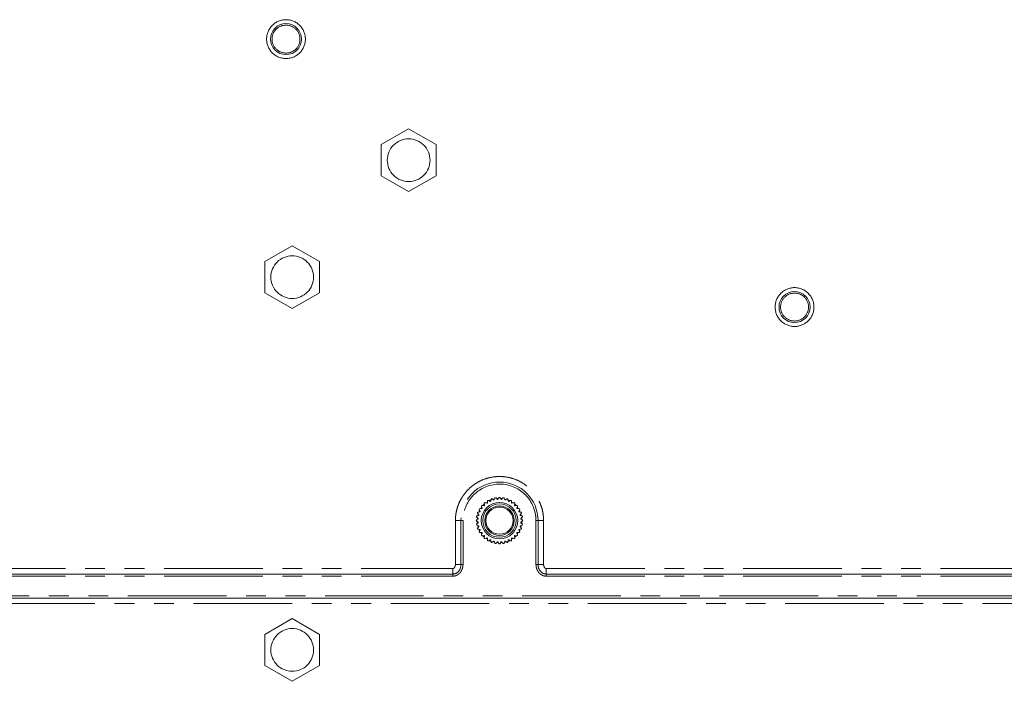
# Model space of a CAD drawing. Header units: millimetres. Extents: x 19 to 844, y 7 to 552.
# Tile 21 of 49: x 663 to 726, y 195 to 238. Entities that reach past the tile are written whole.
import ezdxf

# ---------------------------------------------------------------- set-up
doc = ezdxf.new("R2010")
doc.units = ezdxf.units.MM
doc.linetypes.add('PHANTOM', pattern=[12.7, 6.35, -1.27, 1.27, -1.27, 1.27, -1.27])

msp = doc.modelspace()

# ---------------------------------------------------------------- linework, layer by layer
at = {"color": 7, "linetype": 'Continuous', "lineweight": 15}
for p, q in [((685.931, 229.5132), (687.6989, 230.5339)), ((687.6989, 230.5339), (689.4669, 229.5132)), ((685.931, 227.5132), (685.931, 229.5132)), ((689.4669, 229.5132), (689.4669, 227.5132)), ((687.6989, 226.4925), (685.931, 227.5132)), ((689.4669, 227.5132), (687.6989, 226.4925)), ((678.431, 221.9832), (680.1989, 223.0039)), ((680.1989, 223.0039), (681.9669, 221.9832)), ((678.431, 219.9832), (678.431, 221.9832)), ((681.9669, 221.9832), (681.9669, 219.9832)), ((680.1989, 218.9625), (678.431, 219.9832)), ((681.9669, 219.9832), (680.1989, 218.9625)), ((693.2109, 206.6405), (693.2507, 206.7498)), ((693.3359, 206.7648), (693.4107, 206.6757)), ((693.4857, 206.7451), (693.3715, 206.7224)), ((693.4475, 206.679), (693.5056, 206.7797)), ((693.5922, 206.7797), (693.6504, 206.679)), ((693.7263, 206.7224), (693.6122, 206.7451)), ((693.6871, 206.6757), (693.7619, 206.7648)), ((693.8472, 206.7498), (693.887, 206.6405)), ((692.2958, 206.0812), (692.4121, 206.0812)), ((692.4129, 206.1673), (692.3553, 206.0812)), ((692.4333, 206.1114), (692.3935, 206.2207)), ((692.4491, 206.287), (692.5637, 206.2669)), ((692.5898, 206.2929), (692.5696, 206.4075)), ((692.6359, 206.4631), (692.7452, 206.4234)), ((692.7754, 206.5013), (692.6893, 206.4437)), ((692.7754, 206.4445), (692.7754, 206.5608)), ((692.8504, 206.6041), (692.9512, 206.546)), ((692.9846, 206.5616), (693.0048, 206.6761)), ((693.0861, 206.7057), (693.1753, 206.631)), ((693.9731, 206.6733), (693.8673, 206.6944)), ((693.9226, 206.631), (694.0117, 206.7057)), ((694.093, 206.6761), (694.1133, 206.5616)), ((694.1467, 206.546), (694.2474, 206.6041)), ((694.3224, 206.5608), (694.3224, 206.4445)), ((694.4085, 206.4437), (694.3224, 206.5013)), ((694.3526, 206.4233), (694.4619, 206.4631)), ((694.5282, 206.4075), (694.5081, 206.2929)), ((694.5341, 206.2668), (694.6487, 206.287)), ((694.7043, 206.2207), (694.6646, 206.1114)), ((694.7425, 206.0812), (694.6849, 206.1673)), ((694.6857, 206.0812), (694.802, 206.0812)), ((692.1809, 205.4459), (692.0918, 205.5207)), ((692.1342, 205.4851), (692.0989, 205.3077)), ((692.1068, 205.606), (692.2161, 205.6457)), ((692.2257, 205.6814), (692.1509, 205.7705)), ((692.1833, 205.7319), (692.1622, 205.6261)), ((692.1805, 205.8518), (692.2951, 205.872)), ((692.3106, 205.9055), (692.2525, 206.0062)), ((694.8453, 206.0062), (694.7872, 205.9055)), ((694.8028, 205.872), (694.9173, 205.8518)), ((694.9469, 205.7705), (694.8722, 205.6813)), ((694.8817, 205.6457), (694.991, 205.606)), ((694.9356, 205.6261), (694.9145, 205.7319)), ((695.006, 205.5207), (694.9169, 205.4459)), ((694.9989, 205.3077), (694.9636, 205.4851)), ((692.0769, 205.351), (692.1777, 205.4092)), ((692.1777, 205.2063), (692.0769, 205.2644)), ((692.0918, 205.0947), (692.1809, 205.1695)), ((692.0989, 205.3077), (692.1342, 205.1303)), ((692.2161, 204.9697), (692.1068, 205.0094)), ((692.1509, 204.8449), (692.2256, 204.9341)), ((692.1622, 204.9893), (692.1833, 204.8836)), ((694.8722, 204.934), (694.9469, 204.8449)), ((694.991, 205.0095), (694.8817, 204.9697)), ((694.9145, 204.8835), (694.9356, 204.9893)), ((694.9169, 205.1695), (695.006, 205.0947)), ((694.9202, 205.4091), (695.0209, 205.351)), ((695.0209, 205.2644), (694.9202, 205.2062)), ((694.9636, 205.1303), (694.9989, 205.3077)), ((692.295, 204.7434), (692.1805, 204.7636)), ((692.2525, 204.6092), (692.3106, 204.71)), ((692.4121, 204.5342), (692.2958, 204.5342)), ((692.3553, 204.5342), (692.4129, 204.4481)), ((692.3935, 204.3947), (692.4332, 204.504)), ((692.5637, 204.3486), (692.4491, 204.3284)), ((692.5696, 204.2079), (692.5898, 204.3225)), ((692.7452, 204.1921), (692.6359, 204.1523)), ((694.4619, 204.1523), (694.3526, 204.192)), ((694.508, 204.3225), (694.5282, 204.2079)), ((694.6487, 204.3284), (694.5341, 204.3485)), ((694.6646, 204.504), (694.7043, 204.3947)), ((694.6849, 204.4481), (694.7425, 204.5342)), ((694.802, 204.5342), (694.6857, 204.5342)), ((694.7872, 204.7099), (694.8453, 204.6092)), ((694.9173, 204.7636), (694.8028, 204.7434)), ((692.6893, 204.1717), (692.7754, 204.1141)), ((692.7754, 204.0546), (692.7754, 204.1709)), ((692.9511, 204.0694), (692.8504, 204.0113)), ((693.0048, 203.9393), (692.9846, 204.0539)), ((693.1752, 203.9845), (693.0862, 203.9097)), ((693.1247, 203.9421), (693.2305, 203.921)), ((693.2507, 203.8656), (693.2109, 203.9749)), ((693.4107, 203.9397), (693.3359, 203.8506)), ((693.3715, 203.893), (693.4856, 203.8703)), ((693.5056, 203.8357), (693.4474, 203.9365)), ((693.6503, 203.9364), (693.5922, 203.8357)), ((693.6122, 203.8703), (693.7263, 203.893)), ((693.7619, 203.8506), (693.6871, 203.9397)), ((693.8869, 203.9749), (693.8472, 203.8656)), ((693.8673, 203.921), (693.9731, 203.9421)), ((694.0117, 203.9097), (693.9225, 203.9844)), ((694.1132, 204.0538), (694.093, 203.9393)), ((694.2474, 204.0113), (694.1467, 204.0694)), ((694.3224, 204.1141), (694.4085, 204.1717)), ((694.3224, 204.1709), (694.3224, 204.0546)), ((690.5489, 201.8696), (646.5489, 201.8696)), ((740.5489, 201.8696), (696.5489, 201.8696)), ((584.9327, 200.3185), (752.1651, 200.3185)), ((678.431, 197.9832), (680.1989, 199.0039)), ((680.1989, 199.0039), (681.9669, 197.9832)), ((678.431, 195.9832), (678.431, 197.9832)), ((681.9669, 197.9832), (681.9669, 195.9832)), ((680.1989, 194.9625), (678.431, 195.9832)), ((681.9669, 195.9832), (680.1989, 194.9625))]:
    msp.add_line(p, q, dxfattribs=at)
at = {"color": 8, "linetype": 'PHANTOM', "lineweight": 0}
for p, q in [((690.709, 202.4832), (690.709, 205.3077)), ((691.0653, 205.3077), (690.709, 205.3077)), ((691.0653, 205.3077), (691.0653, 202.4832)), ((691.0653, 205.3077), (691.1989, 205.3077)), ((691.1989, 202.4832), (691.1989, 205.3077)), ((696.0325, 205.3077), (695.8989, 205.3077)), ((695.8989, 205.3077), (695.8989, 202.4832)), ((696.0325, 205.3077), (696.3888, 205.3077)), ((696.0325, 202.4832), (696.0325, 205.3077)), ((696.3888, 205.3077), (696.3888, 202.4832)), ((691.0653, 202.4832), (690.709, 202.4832)), ((691.0653, 202.4832), (691.1989, 202.4832)), ((646.5489, 202.2234), (690.5489, 202.2234)), ((646.5489, 201.7326), (690.5489, 201.7326)), ((690.5519, 202.2231), (690.5489, 202.2231)), ((696.5489, 202.2234), (740.5489, 202.2234)), ((696.5489, 201.7326), (740.5489, 201.7326)), ((752.1651, 200.4565), (584.9327, 200.4565)), ((584.9436, 199.9657), (752.1542, 199.9657))]:
    msp.add_line(p, q, dxfattribs=at)
at = {"color": 7, "linetype": 'Continuous', "lineweight": 15}
for centre, radius in [((679.7989, 236.3077), 1), ((712.5489, 219.0577), 1), ((693.5489, 205.3077), 1.175), ((693.5489, 205.3077), 1.075), ((693.5489, 205.3077), 0.95), ((693.5489, 205.3077), 0.875)]:
    msp.add_circle(centre, radius, dxfattribs=at)
at = {"color": 8, "linetype": 'PHANTOM', "lineweight": 0}
msp.add_arc((693.5489, 205.3077), 2.4836, 360, 180, dxfattribs=at)
at = {"color": 7, "linetype": 'Continuous', "lineweight": 15}
for centre, radius, start, end in [((693.054, 206.6674), 0.05, 50.005153, 170.006934), ((693.2976, 206.7327), 0.05, 40.005153, 160.006934), ((693.5489, 206.7547), 0.05, 30.005153, 150.006934), ((693.8002, 206.7327), 0.05, 20.005153, 140.006934), ((694.0438, 206.6674), 0.05, 10.005153, 130.006934), ((692.2958, 206.0312), 0.05, 90.003463, 210.006934), ((692.4405, 206.2378), 0.05, 80.005153, 200.006934), ((693.5489, 205.3077), 1.375, 144.230877, 145.767887), ((693.5489, 205.3077), 1.375, 134.230877, 135.767887), ((692.6188, 206.4162), 0.05, 70.005153, 190.006934), ((693.5489, 205.3077), 1.375, 124.230877, 125.767887), ((692.8254, 206.5608), 0.05, 60.005153, 180.006934), ((693.5489, 205.3077), 1.375, 114.230877, 115.767887), ((693.5489, 205.3077), 1.375, 104.230877, 105.767887), ((693.5489, 205.3077), 1.375, 94.230877, 95.767887), ((693.5489, 205.3077), 1.375, 84.230877, 85.767887), ((693.5489, 205.3077), 1.375, 74.230877, 75.767887), ((693.5489, 205.3077), 1.375, 64.230877, 65.767887), ((694.2724, 206.5608), 0.05, 0.003463, 120.006934), ((693.5489, 205.3077), 1.375, 54.230877, 55.767887), ((694.479, 206.4162), 0.05, 350.005153, 110.006934), ((693.5489, 205.3077), 1.375, 44.230877, 45.767887), ((694.6574, 206.2378), 0.05, 340.005153, 100.006934), ((693.5489, 205.3077), 1.375, 34.230877, 35.767887), ((694.802, 206.0312), 0.05, 330.005153, 90.006934), ((692.1239, 205.559), 0.05, 110.005153, 230.006934), ((692.1892, 205.8026), 0.05, 100.005153, 220.006934), ((693.5489, 205.3077), 1.375, 174.230877, 175.767887), ((693.5489, 205.3077), 1.375, 164.230877, 165.767887), ((693.5489, 205.3077), 1.375, 154.230877, 155.767887), ((693.5489, 205.3077), 1.375, 24.230877, 25.767887), ((693.5489, 205.3077), 1.375, 14.230877, 15.767887), ((693.5489, 205.3077), 1.375, 4.230877, 5.767887), ((694.9086, 205.8026), 0.05, 320.005153, 80.006934), ((694.9739, 205.559), 0.05, 310.005153, 70.006934), ((692.1019, 205.3077), 0.05, 120.005153, 240.006934), ((692.1239, 205.0564), 0.05, 130.005153, 250.006934), ((692.1892, 204.8128), 0.05, 140.005153, 260.006934), ((693.5489, 205.3077), 1.375, 184.230877, 185.767887), ((693.5489, 205.3077), 1.375, 194.230877, 195.767887), ((693.5489, 205.3077), 1.375, 344.230877, 345.767887), ((693.5489, 205.3077), 1.375, 354.230877, 355.767887), ((694.9086, 204.8128), 0.05, 280.005153, 40.006934), ((694.9739, 205.0564), 0.05, 290.005153, 50.006934), ((694.9959, 205.3077), 0.05, 300.005153, 60.006934), ((692.2958, 204.5842), 0.05, 150.005153, 270.006934), ((693.5489, 205.3077), 1.375, 204.230877, 205.767887), ((692.4405, 204.3776), 0.05, 160.005153, 280.006934), ((693.5489, 205.3077), 1.375, 214.230877, 215.767887), ((693.5489, 205.3077), 1.375, 224.230877, 225.767887), ((692.6188, 204.1992), 0.05, 170.005153, 290.006934), ((693.5489, 205.3077), 1.375, 234.230877, 235.767887), ((693.5489, 205.3077), 1.375, 304.230877, 305.767887), ((694.479, 204.1992), 0.05, 250.005153, 10.006934), ((693.5489, 205.3077), 1.375, 314.230877, 315.767887), ((694.6574, 204.3776), 0.05, 260.005153, 20.006934), ((693.5489, 205.3077), 1.375, 324.230877, 325.767887), ((693.5489, 205.3077), 1.375, 334.230877, 335.767887), ((694.802, 204.5842), 0.05, 270.003463, 30.006934), ((692.8254, 204.0546), 0.05, 180.003463, 300.006934), ((693.5489, 205.3077), 1.375, 244.230877, 245.767887), ((693.054, 203.948), 0.05, 190.005153, 310.006934), ((693.5489, 205.3077), 1.375, 254.230877, 255.767887), ((693.2976, 203.8827), 0.05, 200.005153, 320.006934), ((693.5489, 205.3077), 1.375, 264.230877, 265.767887), ((693.5489, 203.8607), 0.05, 210.005153, 330.006934), ((693.5489, 205.3077), 1.375, 274.230877, 275.767887), ((693.8002, 203.8827), 0.05, 220.005153, 340.006934), ((693.5489, 205.3077), 1.375, 284.230877, 285.767887), ((694.0438, 203.948), 0.05, 230.005153, 350.006934), ((693.5489, 205.3077), 1.375, 294.230877, 295.767887), ((694.2724, 204.0546), 0.05, 240.005153, 0.006934)]:
    msp.add_arc(centre, radius, start, end, dxfattribs=at)
at = {"color": 8, "linetype": 'PHANTOM', "lineweight": 0}
for points, knots in [([(678.5489, 236.3077), (678.5489, 236.6392), (678.6806, 236.9572), (679.1494, 237.426), (679.4674, 237.5577), (680.1304, 237.5577), (680.4484, 237.426), (680.9172, 236.9572), (681.0489, 236.6392), (681.0489, 236.3077)], [0, 0, 0, 0, 0.25, 0.25, 0.5, 0.5, 0.75, 0.75, 1, 1, 1, 1]), ([(680.6976, 236.3561), (680.685, 236.5902), (680.5815, 236.8102), (680.2368, 237.1282), (680.0091, 237.2137), (679.5403, 237.2011), (679.3176, 237.1035), (678.9904, 236.7675), (678.8989, 236.5422), (678.8989, 236.3077)], [0, 0, 0, 0, 0.25, 0.25, 0.5, 0.5, 0.75, 0.75, 1, 1, 1, 1]), ([(678.5489, 236.3077), (678.5489, 235.9762), (678.6806, 235.6582), (679.1494, 235.1894), (679.4674, 235.0577), (680.1304, 235.0577), (680.4484, 235.1894), (680.9172, 235.6582), (681.0489, 235.9762), (681.0489, 236.3077)], [0, 0, 0, 0, 0.25, 0.25, 0.5, 0.5, 0.75, 0.75, 1, 1, 1, 1]), ([(680.6989, 236.3077), (680.6989, 236.0732), (680.6074, 235.8479), (680.2802, 235.5119), (680.0575, 235.4143), (679.5887, 235.4017), (679.361, 235.4872), (679.0163, 235.8052), (678.9128, 236.0252), (678.9002, 236.2593)], [0, 0, 0, 0, 0.25, 0.25, 0.5, 0.5, 0.75, 0.75, 1, 1, 1, 1]), ([(711.2989, 219.0577), (711.2989, 219.3892), (711.4306, 219.7072), (711.8994, 220.176), (712.2174, 220.3077), (712.8804, 220.3077), (713.1984, 220.176), (713.6672, 219.7072), (713.7989, 219.3892), (713.7989, 219.0577)], [0, 0, 0, 0, 0.25, 0.25, 0.5, 0.5, 0.75, 0.75, 1, 1, 1, 1]), ([(713.4476, 219.1061), (713.435, 219.3402), (713.3315, 219.5603), (712.9868, 219.8782), (712.7591, 219.9637), (712.2903, 219.9511), (712.0676, 219.8535), (711.7404, 219.5175), (711.6489, 219.2922), (711.6489, 219.0577)], [0, 0, 0, 0, 0.25, 0.25, 0.5, 0.5, 0.75, 0.75, 1, 1, 1, 1]), ([(711.2989, 219.0577), (711.2989, 218.7262), (711.4306, 218.4082), (711.8994, 217.9394), (712.2174, 217.8077), (712.8804, 217.8077), (713.1984, 217.9394), (713.6672, 218.4082), (713.7989, 218.7262), (713.7989, 219.0577)], [0, 0, 0, 0, 0.25, 0.25, 0.5, 0.5, 0.75, 0.75, 1, 1, 1, 1]), ([(713.4489, 219.0577), (713.4489, 218.8232), (713.3574, 218.5979), (713.0302, 218.2619), (712.8075, 218.1643), (712.3387, 218.1517), (712.1111, 218.2372), (711.7663, 218.5551), (711.6628, 218.7752), (711.6502, 219.0093)], [0, 0, 0, 0, 0.25, 0.25, 0.5, 0.5, 0.75, 0.75, 1, 1, 1, 1]), ([(690.709, 205.3077), (690.7094, 205.3449), (690.7103, 205.4193), (690.7171, 205.5307), (690.7279, 205.6416), (690.7432, 205.752), (690.7726, 205.9167), (690.8269, 206.1334), (690.921, 206.3961), (691.0403, 206.6486), (691.2315, 206.9675), (691.5279, 207.3288), (691.961, 207.6842), (692.4551, 207.9483), (692.9913, 208.111), (693.5489, 208.1659), (694.1065, 208.111), (694.6427, 207.9483), (695.1368, 207.6842), (695.5699, 207.3288), (695.8663, 206.9676), (696.0575, 206.6487), (696.1768, 206.3963), (696.2709, 206.1335), (696.3312, 205.8927), (696.3664, 205.6788), (696.3853, 205.4937), (696.3876, 205.3698), (696.3888, 205.3077)], [0, 0, 0, 0, 0.0125372, 0.0250432, 0.037537, 0.0500382, 0.062566, 0.0938238, 0.1251111, 0.1563689, 0.1876563, 0.2501257, 0.3125952, 0.3750646, 0.437534, 0.5000035, 0.5624729, 0.6249424, 0.6874118, 0.7498812, 0.8123507, 0.8436085, 0.8748958, 0.9061536, 0.937441, 0.9582892, 0.9791124, 1, 1, 1, 1]), ([(695.868, 205.6874), (695.7726, 206.2699), (695.4615, 206.7953), (694.5316, 207.5225), (693.9467, 207.6978), (692.7701, 207.6021), (692.2213, 207.3346), (691.4211, 206.4667), (691.1989, 205.898), (691.1989, 205.3077)], [0, 0, 0, 0, 0.25, 0.25, 0.5, 0.5, 0.75, 0.75, 1, 1, 1, 1]), ([(691.1989, 202.4832), (691.1984, 202.4609), (691.1975, 202.4163), (691.1895, 202.3499), (691.1766, 202.2842), (691.1585, 202.2198), (691.1352, 202.157), (691.1069, 202.0964), (691.0735, 202.0384), (691.0351, 201.9836), (690.9918, 201.9325), (690.9439, 201.8857), (690.8915, 201.8439), (690.835, 201.8078), (690.7718, 201.7764), (690.702, 201.752), (690.6262, 201.7356), (690.5747, 201.7336), (690.5489, 201.7326)], [0, 0, 0, 0, 0.0607085, 0.121423, 0.182141, 0.2428539, 0.3035713, 0.3642848, 0.4250093, 0.4857359, 0.5464773, 0.60722, 0.6679772, 0.7287488, 0.7895307, 0.8597227, 0.9298902, 1, 1, 1, 1]), ([(690.709, 202.4832), (690.7085, 202.4687), (690.7075, 202.4398), (690.6998, 202.397), (690.6872, 202.3554), (690.669, 202.3159), (690.6464, 202.2813), (690.6195, 202.2527), (690.589, 202.2298), (690.5642, 202.2253), (690.5519, 202.2231)], [0, 0, 0, 0, 0.1325333, 0.2641344, 0.3961099, 0.5288026, 0.6605789, 0.7719478, 0.8877011, 1, 1, 1, 1]), ([(696.0325, 202.4832), (696.02, 202.4832), (696.0007, 202.4832), (695.9538, 202.4832), (695.9264, 202.4832), (695.8989, 202.4832)], [0, 0, 0, 0, 0.5, 0.5, 1, 1, 1, 1]), ([(696.5489, 201.7326), (696.5302, 201.7331), (696.4929, 201.7342), (696.4374, 201.7428), (696.383, 201.7565), (696.3301, 201.7754), (696.2793, 201.7992), (696.2308, 201.8276), (696.1851, 201.8601), (696.1424, 201.8964), (696.1028, 201.9362), (696.0666, 201.9789), (696.0337, 202.0243), (696.0043, 202.0721), (695.9785, 202.1218), (695.9496, 202.1884), (695.9226, 202.2735), (695.9025, 202.3775), (695.9001, 202.448), (695.8989, 202.4832)], [0, 0, 0, 0, 0.0508454, 0.1017268, 0.1526366, 0.2035514, 0.2544672, 0.305372, 0.3562651, 0.4071482, 0.4580222, 0.5088932, 0.5597601, 0.6106214, 0.6614807, 0.7123348, 0.8082268, 0.9041163, 1, 1, 1, 1]), ([(696.0325, 202.4832), (696.0642, 202.4832), (696.1158, 202.4832), (696.244, 202.4832), (696.3192, 202.4832), (696.3888, 202.4832)], [0, 0, 0, 0, 0.5, 0.5, 1, 1, 1, 1]), ([(696.5489, 202.2231), (696.543, 202.2234), (696.5309, 202.2241), (696.5137, 202.2303), (696.4975, 202.2391), (696.4826, 202.25), (696.4693, 202.2622), (696.4573, 202.2754), (696.4464, 202.2895), (696.4365, 202.3044), (696.4276, 202.3201), (696.4112, 202.3534), (696.3931, 202.4076), (696.3902, 202.458), (696.3888, 202.4832)], [0, 0, 0, 0, 0.0537269, 0.1083825, 0.164477, 0.2201973, 0.2745531, 0.3278859, 0.3814369, 0.4356109, 0.4900768, 0.5445986, 0.7722173, 1, 1, 1, 1]), ([(690.5489, 201.8698), (690.5489, 201.9023), (690.5489, 201.954), (690.5489, 202.0809), (690.5489, 202.1547), (690.5489, 202.2231)], [0, 0, 0, 0, 0.5, 0.5, 1, 1, 1, 1]), ([(690.5489, 201.8685), (690.5489, 201.8565), (690.5489, 201.8371), (690.5489, 201.7892), (690.5489, 201.7609), (690.5489, 201.7326)], [0, 0, 0, 0, 0.5, 0.5, 1, 1, 1, 1]), ([(696.5489, 201.8711), (696.5489, 201.8783), (696.5489, 201.8928), (696.5489, 201.9194), (696.5489, 201.9492), (696.5489, 201.9822), (696.5489, 202.0179), (696.5489, 202.0561), (696.5489, 202.0961), (696.5489, 202.1376), (696.5489, 202.1801), (696.5489, 202.2088), (696.5489, 202.2231)], [0, 0, 0, 0, 0.0999569, 0.1999763, 0.2999998, 0.4000061, 0.4999995, 0.5999963, 0.7000114, 0.8000436, 0.900063, 1, 1, 1, 1]), ([(696.5489, 201.7326), (696.5489, 201.7614), (696.5489, 201.7901), (696.5489, 201.8384), (696.5489, 201.8579), (696.5489, 201.8696)], [0, 0, 0, 0, 0.5, 0.5, 1, 1, 1, 1])]:
    msp.add_open_spline(points, degree=3, knots=knots, dxfattribs=at)
for points in [[(678.9002, 236.2593), (678.8993, 236.2755), (678.8989, 236.2915), (678.8989, 236.3077)], [(680.6989, 236.3077), (680.6989, 236.3239), (680.6985, 236.3399), (680.6976, 236.3561)], [(711.6502, 219.0093), (711.6493, 219.0255), (711.6489, 219.0415), (711.6489, 219.0577)], [(713.4489, 219.0577), (713.4489, 219.0739), (713.4485, 219.0899), (713.4476, 219.1061)], [(695.8989, 205.3077), (695.8989, 205.4349), (695.8886, 205.5619), (695.868, 205.6874)], [(690.5489, 201.8696), (690.5489, 201.8692), (690.5489, 201.8689), (690.5489, 201.8685)]]:
    msp.add_open_spline(points, degree=3, dxfattribs=at)
at = {"color": 7, "linetype": 'Continuous', "lineweight": 15}
for points, knots in [([(686.3239, 228.5132), (686.3239, 228.6932), (686.3597, 228.8731), (686.4974, 229.2057), (686.5994, 229.3582), (686.8539, 229.6127), (687.0064, 229.7147), (687.339, 229.8524), (687.5189, 229.8882), (687.8789, 229.8882), (688.0588, 229.8524), (688.3914, 229.7147), (688.5439, 229.6127), (688.7984, 229.3582), (688.9004, 229.2057), (689.0381, 228.8731), (689.0739, 228.6932), (689.0739, 228.5132)], [0, 0, 0, 0, 0.125, 0.125, 0.25, 0.25, 0.375, 0.375, 0.5, 0.5, 0.625, 0.625, 0.75, 0.75, 0.875, 0.875, 1, 1, 1, 1]), ([(689.0739, 228.5132), (689.0739, 228.3332), (689.0381, 228.1533), (688.9004, 227.8207), (688.7984, 227.6682), (688.5439, 227.4137), (688.3914, 227.3117), (688.0588, 227.174), (687.8789, 227.1382), (687.5189, 227.1382), (687.339, 227.174), (687.0064, 227.3117), (686.8539, 227.4137), (686.5994, 227.6682), (686.4974, 227.8207), (686.3597, 228.1533), (686.3239, 228.3332), (686.3239, 228.5132)], [0, 0, 0, 0, 0.125, 0.125, 0.25, 0.25, 0.375, 0.375, 0.5, 0.5, 0.625, 0.625, 0.75, 0.75, 0.875, 0.875, 1, 1, 1, 1]), ([(678.8239, 220.9832), (678.8239, 221.1632), (678.8597, 221.3431), (678.9974, 221.6757), (679.0994, 221.8282), (679.3539, 222.0827), (679.5064, 222.1847), (679.839, 222.3224), (680.0189, 222.3582), (680.3789, 222.3582), (680.5588, 222.3224), (680.8914, 222.1847), (681.0439, 222.0827), (681.2984, 221.8282), (681.4004, 221.6757), (681.5381, 221.3431), (681.5739, 221.1632), (681.5739, 220.9832)], [0, 0, 0, 0, 0.125, 0.125, 0.25, 0.25, 0.375, 0.375, 0.5, 0.5, 0.625, 0.625, 0.75, 0.75, 0.875, 0.875, 1, 1, 1, 1]), ([(681.5739, 220.9832), (681.5739, 220.8032), (681.5381, 220.6233), (681.4004, 220.2907), (681.2984, 220.1382), (681.0439, 219.8837), (680.8914, 219.7817), (680.5588, 219.644), (680.3789, 219.6082), (680.0189, 219.6082), (679.839, 219.644), (679.5064, 219.7817), (679.3539, 219.8837), (679.0994, 220.1382), (678.9974, 220.2907), (678.8597, 220.6233), (678.8239, 220.8032), (678.8239, 220.9832)], [0, 0, 0, 0, 0.125, 0.125, 0.25, 0.25, 0.375, 0.375, 0.5, 0.5, 0.625, 0.625, 0.75, 0.75, 0.875, 0.875, 1, 1, 1, 1]), ([(692.5765, 206.3683), (692.5574, 206.358), (692.5192, 206.3374), (692.4986, 206.2992), (692.4883, 206.2801)], [0, 0, 0, 0, 0.5000427, 1, 1, 1, 1]), ([(693.2305, 206.6944), (693.1477, 206.6883), (693.023, 206.6792), (692.9255, 206.6047), (692.8928, 206.5797)], [0, 0, 0, 0, 0.6644363, 1, 1, 1, 1]), ([(694.2051, 206.5797), (694.1742, 206.6092), (694.1418, 206.6402), (694.0999, 206.6481), (694.0979, 206.6485)], [0, 0, 0, 0, 0.953049, 1, 1, 1, 1]), ([(694.6095, 206.2801), (694.5992, 206.2992), (694.5786, 206.3374), (694.5404, 206.358), (694.5214, 206.3683)], [0, 0, 0, 0, 0.5000325, 1, 1, 1, 1]), ([(692.2769, 205.9638), (692.2474, 205.933), (692.2164, 205.9006), (692.2085, 205.8587), (692.2081, 205.8567)], [0, 0, 0, 0, 0.9530486, 1, 1, 1, 1]), ([(694.8897, 205.8567), (694.8893, 205.8587), (694.8814, 205.9006), (694.8504, 205.933), (694.8209, 205.9638)], [0, 0, 0, 0, 0.046999, 1, 1, 1, 1]), ([(692.2081, 204.7587), (692.2085, 204.7567), (692.2164, 204.7148), (692.2474, 204.6824), (692.2769, 204.6516)], [0, 0, 0, 0, 0.046999, 1, 1, 1, 1]), ([(692.4883, 204.3353), (692.4986, 204.3162), (692.5192, 204.278), (692.5574, 204.2574), (692.5765, 204.2471)], [0, 0, 0, 0, 0.5000366, 1, 1, 1, 1]), ([(694.5213, 204.2471), (694.5404, 204.2574), (694.5786, 204.278), (694.5992, 204.3162), (694.6095, 204.3353)], [0, 0, 0, 0, 0.5000264, 1, 1, 1, 1]), ([(694.8209, 204.6516), (694.8504, 204.6824), (694.8814, 204.7148), (694.8893, 204.7567), (694.8897, 204.7587)], [0, 0, 0, 0, 0.9530626, 1, 1, 1, 1]), ([(692.8928, 204.0357), (692.9236, 204.0062), (692.956, 203.9752), (692.9979, 203.9673), (692.9999, 203.9669)], [0, 0, 0, 0, 0.9530622, 1, 1, 1, 1]), ([(694.0979, 203.9669), (694.0999, 203.9673), (694.1418, 203.9752), (694.1742, 204.0062), (694.205, 204.0357)], [0, 0, 0, 0, 0.046999, 1, 1, 1, 1]), ([(690.5489, 201.8686), (690.5639, 201.8688), (690.5939, 201.8691), (690.6386, 201.8759), (690.6825, 201.8871), (690.725, 201.9028), (690.7657, 201.9228), (690.8042, 201.9464), (690.8404, 201.9735), (690.874, 202.0035), (690.9051, 202.0362), (690.9335, 202.0712), (690.9592, 202.1082), (690.9821, 202.147), (691.0023, 202.1873), (691.0251, 202.2417), (691.0464, 202.3113), (691.0624, 202.3966), (691.0643, 202.4543), (691.0653, 202.4832)], [0, 0, 0, 0, 0.0504472, 0.1011081, 0.1518864, 0.2027145, 0.2535009, 0.3042202, 0.3548222, 0.4053581, 0.4558769, 0.5064391, 0.5570134, 0.6075886, 0.658155, 0.7087112, 0.8057822, 0.9028639, 1, 1, 1, 1]), ([(696.0325, 202.4832), (696.0329, 202.4637), (696.0337, 202.4247), (696.041, 202.3666), (696.0526, 202.3093), (696.0691, 202.2531), (696.0902, 202.1985), (696.1159, 202.146), (696.1464, 202.096), (696.1813, 202.049), (696.2208, 202.0058), (696.2645, 201.9669), (696.3126, 201.9332), (696.3658, 201.9049), (696.424, 201.8839), (696.486, 201.871), (696.528, 201.8711), (696.5489, 201.8711)], [0, 0, 0, 0, 0.06564588, 0.13126729, 0.19687378, 0.26247756, 0.32808576, 0.39369986, 0.45932749, 0.52494121, 0.59050506, 0.65609016, 0.72181831, 0.78770879, 0.85860602, 0.92943469, 1, 1, 1, 1]), ([(678.8239, 196.9832), (678.8239, 197.1632), (678.8597, 197.3431), (678.9974, 197.6757), (679.0994, 197.8282), (679.3539, 198.0827), (679.5064, 198.1847), (679.839, 198.3224), (680.0189, 198.3582), (680.3789, 198.3582), (680.5588, 198.3224), (680.8914, 198.1847), (681.0439, 198.0827), (681.2984, 197.8282), (681.4004, 197.6757), (681.5381, 197.3431), (681.5739, 197.1632), (681.5739, 196.9832)], [0, 0, 0, 0, 0.125, 0.125, 0.25, 0.25, 0.375, 0.375, 0.5, 0.5, 0.625, 0.625, 0.75, 0.75, 0.875, 0.875, 1, 1, 1, 1]), ([(681.5739, 196.9832), (681.5739, 196.8032), (681.5381, 196.6233), (681.4004, 196.2907), (681.2984, 196.1382), (681.0439, 195.8837), (680.8914, 195.7817), (680.5588, 195.644), (680.3789, 195.6082), (680.0189, 195.6082), (679.839, 195.644), (679.5064, 195.7817), (679.3539, 195.8837), (679.0994, 196.1382), (678.9974, 196.2907), (678.8597, 196.6233), (678.8239, 196.8032), (678.8239, 196.9832)], [0, 0, 0, 0, 0.125, 0.125, 0.25, 0.25, 0.375, 0.375, 0.5, 0.5, 0.625, 0.625, 0.75, 0.75, 0.875, 0.875, 1, 1, 1, 1])]:
    msp.add_open_spline(points, degree=3, knots=knots, dxfattribs=at)

doc.saveas('drawing.dxf')
